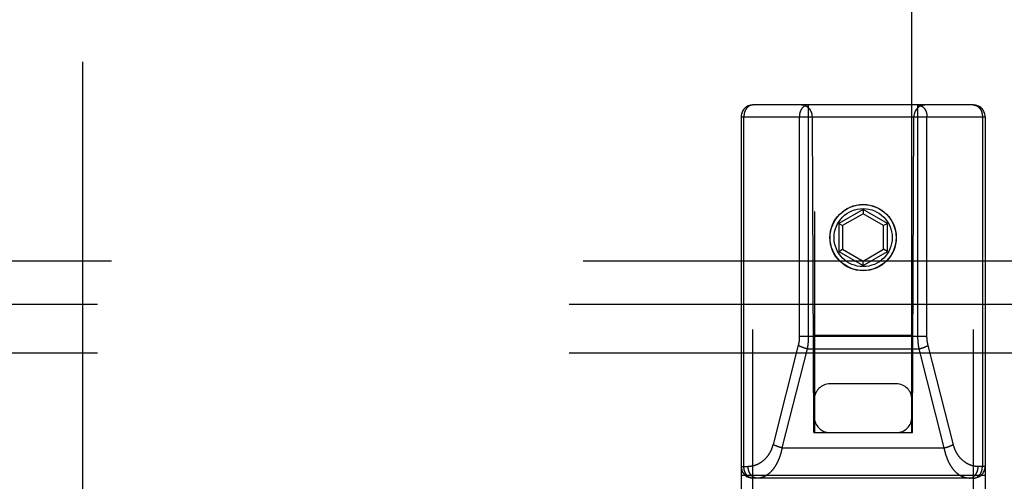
# Model space of a CAD drawing. Header units: inches. Extents: x 0 to 220, y 0 to 142.
# Tile 21 of 76: x 70.64 to 73.16, y 36.04 to 37.23. Entities that reach past the tile are written whole.
import ezdxf

# ---------------------------------------------------------------- set-up
doc = ezdxf.new("R2010")
doc.units = ezdxf.units.IN
doc.header["$LTSCALE"] = 12.090517
doc.header["$MEASUREMENT"] = 0
doc.linetypes.add('HIDDEN', pattern=[0.2, 0.1, -0.1])
for name, color, linetype in [('DEFAULT_2', 8, 'HIDDEN'), ('RIGHT_DOOR_ASSEMBLY', 7, 'CONTINUOUS'), ('SUBPANEL', 7, 'CONTINUOUS')]:
    doc.layers.add(name, color=color, linetype=linetype)

msp = doc.modelspace()

# ---------------------------------------------------------------- linework, layer by layer
at = {"layer": 'DEFAULT_2', "color": 8, "linetype": 'HIDDEN'}
msp.add_line((70.7966, 104.8262), (70.7966, 35.8562), dxfattribs=at)
at = {"layer": 'RIGHT_DOOR_ASSEMBLY', "color": 8, "linetype": 'HIDDEN'}
for p, q in [((72.6716, 68.1705), (72.6716, 36.1687)), ((72.9216, 36.1687), (72.9216, 68.1705)), ((73.0791, 37.0087), (72.5141, 37.0087)), ((72.5141, 35.2237), (72.5141, 37.0087)), ((72.6562, 37.0087), (72.6562, 36.4157)), ((72.9371, 36.4147), (72.9371, 37.0087)), ((73.0791, 35.2237), (73.0791, 37.0087)), ((72.4841, 36.9787), (73.1091, 36.9787)), ((72.4841, 36.9787), (72.4841, 35.2537)), ((72.4911, 36.0817), (72.4911, 36.9787)), ((72.6331, 36.9787), (72.6331, 36.4157)), ((72.6701, 36.1687), (72.6666, 36.9787)), ((72.9231, 36.1687), (72.9266, 36.9787)), ((72.9601, 36.415), (72.9601, 36.9787)), ((73.1022, 36.9787), (73.1022, 36.0817)), ((73.1091, 36.9787), (73.1091, 35.2537)), ((72.7966, 36.7411), (72.7341, 36.7051)), ((72.8591, 36.7051), (72.7966, 36.7411)), ((72.7966, 36.7411), (72.7966, 36.7296)), ((72.7966, 36.7296), (72.7441, 36.6993)), ((72.8491, 36.6993), (72.7966, 36.7296)), ((72.7341, 36.7051), (72.7441, 36.6993)), ((72.7341, 36.7051), (72.7341, 36.6329)), ((72.7441, 36.6993), (72.7441, 36.6387)), ((72.8591, 36.7051), (72.8491, 36.6993)), ((72.8491, 36.6387), (72.8491, 36.6993)), ((72.8591, 36.6329), (72.8591, 36.7051)), ((72.7341, 36.6329), (72.7441, 36.6387)), ((72.7441, 36.6387), (72.7966, 36.6084)), ((72.7966, 36.6084), (72.8491, 36.6387)), ((72.8591, 36.6329), (72.8491, 36.6387)), ((72.7341, 36.6329), (72.7966, 36.5968)), ((72.7966, 36.5968), (72.8591, 36.6329)), ((72.7966, 36.5968), (72.7966, 36.6084)), ((72.6331, 36.4157), (72.9601, 36.4157)), ((72.6691, 36.4187), (72.9242, 36.4187)), ((72.6304, 36.393), (72.5657, 36.1383)), ((72.6533, 36.3835), (72.5887, 36.1295)), ((72.6451, 36.3858), (72.6443, 36.386)), ((72.6459, 36.3855), (72.6451, 36.3858)), ((72.6467, 36.3853), (72.6459, 36.3855)), ((72.6475, 36.385), (72.6467, 36.3853)), ((72.6483, 36.3848), (72.6475, 36.385)), ((72.6492, 36.3846), (72.6483, 36.3848)), ((72.65, 36.3843), (72.6492, 36.3846)), ((72.6508, 36.3841), (72.65, 36.3843)), ((72.6516, 36.3839), (72.6508, 36.3841)), ((72.6525, 36.3837), (72.6516, 36.3839)), ((72.6533, 36.3835), (72.6525, 36.3837)), ((72.6533, 36.3835), (72.94, 36.3835)), ((72.94, 36.3835), (72.9408, 36.3837)), ((73.0046, 36.1295), (72.94, 36.3835)), ((72.9408, 36.3837), (72.9416, 36.3839)), ((72.9416, 36.3839), (72.9425, 36.3841)), ((72.9425, 36.3841), (72.9433, 36.3843)), ((72.9433, 36.3843), (72.9441, 36.3846)), ((72.9441, 36.3846), (72.9449, 36.3848)), ((72.9462, 36.3852), (72.947, 36.3854)), ((72.947, 36.3854), (72.9478, 36.3857)), ((72.9478, 36.3857), (72.9486, 36.3859)), ((72.9486, 36.3859), (72.9494, 36.3862)), ((72.9494, 36.3862), (72.9502, 36.3864)), ((73.0278, 36.1376), (72.963, 36.3923)), ((72.8816, 36.2937), (72.7116, 36.2937)), ((72.6701, 36.1687), (72.6716, 36.1687)), ((72.6716, 36.1687), (72.9216, 36.1687)), ((72.9216, 36.1687), (72.9231, 36.1687)), ((72.5805, 36.1318), (72.5797, 36.132)), ((72.5813, 36.1315), (72.5805, 36.1318)), ((72.5821, 36.1313), (72.5813, 36.1315)), ((72.5829, 36.131), (72.5821, 36.1313)), ((72.5838, 36.1308), (72.5829, 36.131)), ((72.5846, 36.1306), (72.5838, 36.1308)), ((72.5854, 36.1303), (72.5846, 36.1306)), ((72.5862, 36.1301), (72.5854, 36.1303)), ((72.5871, 36.1299), (72.5862, 36.1301)), ((72.5879, 36.1297), (72.5871, 36.1299)), ((72.5887, 36.1295), (72.5879, 36.1297)), ((72.5887, 36.1295), (73.0046, 36.1295)), ((73.0046, 36.1295), (73.0054, 36.1297)), ((73.0054, 36.1297), (73.0062, 36.1299)), ((73.0062, 36.1299), (73.0071, 36.1301)), ((73.0071, 36.1301), (73.0079, 36.1303)), ((73.0079, 36.1303), (73.0087, 36.1306)), ((73.0087, 36.1306), (73.0095, 36.1308)), ((73.0108, 36.1311), (73.0116, 36.1314)), ((73.0116, 36.1314), (73.0124, 36.1316)), ((73.0124, 36.1316), (73.0132, 36.1319)), ((73.0132, 36.1319), (73.014, 36.1322)), ((73.014, 36.1322), (73.0147, 36.1324)), ((72.4841, 36.0817), (72.502, 36.0817)), ((73.1091, 36.0817), (73.0912, 36.0817)), ((72.4841, 36.0597), (73.1091, 36.0597)), ((73.0791, 36.0517), (72.5141, 36.0517))]:
    msp.add_line(p, q, dxfattribs=at)
for points in [[(72.5141, 37.0087), (72.5138, 37.0087), (72.5135, 37.0087), (72.5132, 37.0086), (72.5129, 37.0086), (72.5126, 37.0086), (72.5122, 37.0086), (72.5119, 37.0085), (72.5116, 37.0085), (72.5113, 37.0084), (72.511, 37.0084), (72.5106, 37.0083), (72.5103, 37.0083), (72.51, 37.0082), (72.5097, 37.0081), (72.5094, 37.008), (72.509, 37.0079), (72.5087, 37.0078), (72.5084, 37.0077), (72.5081, 37.0076), (72.5078, 37.0075), (72.5075, 37.0074), (72.5072, 37.0073), (72.5069, 37.0071), (72.5066, 37.007), (72.5062, 37.0069), (72.5059, 37.0067), (72.5056, 37.0066), (72.5053, 37.0064), (72.505, 37.0062), (72.5047, 37.0061), (72.5045, 37.0059), (72.5042, 37.0057), (72.5039, 37.0055), (72.5036, 37.0053), (72.5033, 37.0051), (72.503, 37.0049), (72.5027, 37.0047), (72.5024, 37.0045), (72.5022, 37.0043), (72.5019, 37.0041), (72.5016, 37.0039), (72.5013, 37.0036), (72.5011, 37.0034), (72.5008, 37.0032), (72.5006, 37.0029), (72.5003, 37.0027), (72.5, 37.0024), (72.4998, 37.0021), (72.4995, 37.0019), (72.4993, 37.0016), (72.499, 37.0013), (72.4988, 37.0011), (72.4985, 37.0008), (72.4983, 37.0005), (72.4981, 37.0002), (72.4978, 36.9999), (72.4976, 36.9996), (72.4974, 36.9993), (72.4972, 36.999), (72.497, 36.9987), (72.4967, 36.9984), (72.4965, 36.998), (72.4963, 36.9977), (72.4961, 36.9974), (72.4959, 36.9971), (72.4957, 36.9967), (72.4955, 36.9964), (72.4953, 36.996), (72.4952, 36.9957), (72.495, 36.9954), (72.4948, 36.995), (72.4946, 36.9946), (72.4944, 36.9943), (72.4943, 36.9939), (72.4941, 36.9936), (72.494, 36.9932), (72.4938, 36.9928), (72.4937, 36.9925), (72.4935, 36.9921), (72.4934, 36.9917), (72.4932, 36.9913), (72.4931, 36.9909), (72.493, 36.9905), (72.4928, 36.9902), (72.4927, 36.9898), (72.4926, 36.9894), (72.4925, 36.989), (72.4924, 36.9886), (72.4923, 36.9882), (72.4922, 36.9878), (72.4921, 36.9874), (72.492, 36.987), (72.4919, 36.9866), (72.4918, 36.9862), (72.4917, 36.9858), (72.4917, 36.9854), (72.4916, 36.9849), (72.4915, 36.9845), (72.4915, 36.9841), (72.4914, 36.9837), (72.4914, 36.9833), (72.4913, 36.9829), (72.4913, 36.9825), (72.4912, 36.982), (72.4912, 36.9816), (72.4912, 36.9812), (72.4911, 36.9808), (72.4911, 36.9804), (72.4911, 36.9799), (72.4911, 36.9795), (72.4911, 36.9791), (72.4911, 36.9787)], [(72.6562, 37.0087), (72.6559, 37.0087), (72.6556, 37.0087), (72.6553, 37.0086), (72.6549, 37.0086), (72.6546, 37.0086), (72.6543, 37.0086), (72.654, 37.0085), (72.6536, 37.0085), (72.6533, 37.0084), (72.653, 37.0084), (72.6527, 37.0083), (72.6524, 37.0082), (72.652, 37.0082), (72.6517, 37.0081), (72.6514, 37.008), (72.6511, 37.0079), (72.6508, 37.0078), (72.6505, 37.0077), (72.6502, 37.0076), (72.6498, 37.0075), (72.6495, 37.0074), (72.6492, 37.0073), (72.6489, 37.0071), (72.6486, 37.007), (72.6483, 37.0069), (72.648, 37.0067), (72.6477, 37.0066), (72.6474, 37.0064), (72.6471, 37.0062), (72.6468, 37.0061), (72.6465, 37.0059), (72.6462, 37.0057), (72.6459, 37.0055), (72.6456, 37.0053), (72.6454, 37.0051), (72.6451, 37.0049), (72.6448, 37.0047), (72.6445, 37.0045), (72.6442, 37.0043), (72.644, 37.0041), (72.6437, 37.0039), (72.6434, 37.0036), (72.6431, 37.0034), (72.6429, 37.0031), (72.6426, 37.0029), (72.6424, 37.0026), (72.6421, 37.0024), (72.6418, 37.0021), (72.6416, 37.0019), (72.6413, 37.0016), (72.6411, 37.0013), (72.6409, 37.001), (72.6406, 37.0008), (72.6404, 37.0005), (72.6401, 37.0002), (72.6399, 36.9999), (72.6397, 36.9996), (72.6395, 36.9993), (72.6392, 36.999), (72.639, 36.9987), (72.6388, 36.9984), (72.6386, 36.998), (72.6384, 36.9977), (72.6382, 36.9974), (72.638, 36.9971), (72.6378, 36.9967), (72.6376, 36.9964), (72.6374, 36.996), (72.6372, 36.9957), (72.637, 36.9953), (72.6369, 36.995), (72.6367, 36.9946), (72.6365, 36.9943), (72.6364, 36.9939), (72.6362, 36.9936), (72.636, 36.9932), (72.6359, 36.9928), (72.6357, 36.9924), (72.6356, 36.9921), (72.6354, 36.9917), (72.6353, 36.9913), (72.6352, 36.9909), (72.635, 36.9905), (72.6349, 36.9902), (72.6348, 36.9898), (72.6347, 36.9894), (72.6346, 36.989), (72.6344, 36.9886), (72.6343, 36.9882), (72.6342, 36.9878), (72.6341, 36.9874), (72.6341, 36.987), (72.634, 36.9866), (72.6339, 36.9862), (72.6338, 36.9858), (72.6337, 36.9853), (72.6337, 36.9849), (72.6336, 36.9845), (72.6335, 36.9841), (72.6335, 36.9837), (72.6334, 36.9833), (72.6334, 36.9829), (72.6333, 36.9824), (72.6333, 36.982), (72.6333, 36.9816), (72.6332, 36.9812), (72.6332, 36.9808), (72.6332, 36.9804), (72.6332, 36.9799), (72.6332, 36.9795), (72.6332, 36.9791), (72.6331, 36.9787)], [(72.9371, 37.0087), (72.9374, 37.0087), (72.9377, 37.0087), (72.938, 37.0086), (72.9383, 37.0086), (72.9387, 37.0086), (72.939, 37.0086), (72.9393, 37.0085), (72.9396, 37.0085), (72.94, 37.0084), (72.9403, 37.0084), (72.9406, 37.0083), (72.9409, 37.0082), (72.9412, 37.0082), (72.9416, 37.0081), (72.9419, 37.008), (72.9422, 37.0079), (72.9425, 37.0078), (72.9428, 37.0077), (72.9431, 37.0076), (72.9434, 37.0075), (72.9438, 37.0074), (72.9441, 37.0073), (72.9444, 37.0071), (72.9447, 37.007), (72.945, 37.0069), (72.9453, 37.0067), (72.9456, 37.0066), (72.9459, 37.0064), (72.9462, 37.0062), (72.9465, 37.0061), (72.9468, 37.0059), (72.9471, 37.0057), (72.9474, 37.0055), (72.9476, 37.0053), (72.9479, 37.0051), (72.9482, 37.0049), (72.9485, 37.0047), (72.9488, 37.0045), (72.9491, 37.0043), (72.9493, 37.0041), (72.9496, 37.0039), (72.9499, 37.0036), (72.9501, 37.0034), (72.9504, 37.0031), (72.9507, 37.0029), (72.9509, 37.0026), (72.9512, 37.0024), (72.9514, 37.0021), (72.9517, 37.0019), (72.9519, 37.0016), (72.9522, 37.0013), (72.9524, 37.001), (72.9527, 37.0008), (72.9529, 37.0005), (72.9531, 37.0002), (72.9534, 36.9999), (72.9536, 36.9996), (72.9538, 36.9993), (72.9541, 36.999), (72.9543, 36.9987), (72.9545, 36.9984), (72.9547, 36.998), (72.9549, 36.9977), (72.9551, 36.9974), (72.9553, 36.9971), (72.9555, 36.9967), (72.9557, 36.9964), (72.9559, 36.996), (72.9561, 36.9957), (72.9562, 36.9953), (72.9564, 36.995), (72.9566, 36.9946), (72.9568, 36.9943), (72.9569, 36.9939), (72.9571, 36.9936), (72.9573, 36.9932), (72.9574, 36.9928), (72.9576, 36.9924), (72.9577, 36.9921), (72.9579, 36.9917), (72.958, 36.9913), (72.9581, 36.9909), (72.9583, 36.9905), (72.9584, 36.9902), (72.9585, 36.9898), (72.9586, 36.9894), (72.9587, 36.989), (72.9588, 36.9886), (72.9589, 36.9882), (72.9591, 36.9878), (72.9591, 36.9874), (72.9592, 36.987), (72.9593, 36.9866), (72.9594, 36.9862), (72.9595, 36.9858), (72.9596, 36.9853), (72.9596, 36.9849), (72.9597, 36.9845), (72.9598, 36.9841), (72.9598, 36.9837), (72.9599, 36.9833), (72.9599, 36.9829), (72.96, 36.9824), (72.96, 36.982), (72.96, 36.9816), (72.9601, 36.9812), (72.9601, 36.9808), (72.9601, 36.9804), (72.9601, 36.9799), (72.9601, 36.9795), (72.9601, 36.9791), (72.9601, 36.9787)], [(73.0791, 37.0087), (73.0795, 37.0087), (73.0798, 37.0087), (73.0801, 37.0086), (73.0804, 37.0086), (73.0807, 37.0086), (73.0811, 37.0086), (73.0814, 37.0085), (73.0817, 37.0085), (73.082, 37.0084), (73.0823, 37.0084), (73.0827, 37.0083), (73.083, 37.0083), (73.0833, 37.0082), (73.0836, 37.0081), (73.0839, 37.008), (73.0842, 37.0079), (73.0846, 37.0078), (73.0849, 37.0077), (73.0852, 37.0076), (73.0855, 37.0075), (73.0858, 37.0074), (73.0861, 37.0073), (73.0864, 37.0071), (73.0867, 37.007), (73.087, 37.0069), (73.0873, 37.0067), (73.0876, 37.0066), (73.0879, 37.0064), (73.0882, 37.0062), (73.0885, 37.0061), (73.0888, 37.0059), (73.0891, 37.0057), (73.0894, 37.0055), (73.0897, 37.0053), (73.09, 37.0051), (73.0903, 37.0049), (73.0906, 37.0047), (73.0908, 37.0045), (73.0911, 37.0043), (73.0914, 37.0041), (73.0917, 37.0039), (73.0919, 37.0036), (73.0922, 37.0034), (73.0925, 37.0032), (73.0927, 37.0029), (73.093, 37.0027), (73.0933, 37.0024), (73.0935, 37.0021), (73.0938, 37.0019), (73.094, 37.0016), (73.0943, 37.0013), (73.0945, 37.0011), (73.0947, 37.0008), (73.095, 37.0005), (73.0952, 37.0002), (73.0954, 36.9999), (73.0957, 36.9996), (73.0959, 36.9993), (73.0961, 36.999), (73.0963, 36.9987), (73.0965, 36.9984), (73.0968, 36.998), (73.097, 36.9977), (73.0972, 36.9974), (73.0974, 36.9971), (73.0976, 36.9967), (73.0978, 36.9964), (73.0979, 36.996), (73.0981, 36.9957), (73.0983, 36.9954), (73.0985, 36.995), (73.0987, 36.9946), (73.0988, 36.9943), (73.099, 36.9939), (73.0992, 36.9936), (73.0993, 36.9932), (73.0995, 36.9928), (73.0996, 36.9925), (73.0998, 36.9921), (73.0999, 36.9917), (73.1001, 36.9913), (73.1002, 36.9909), (73.1003, 36.9905), (73.1005, 36.9902), (73.1006, 36.9898), (73.1007, 36.9894), (73.1008, 36.989), (73.1009, 36.9886), (73.101, 36.9882), (73.1011, 36.9878), (73.1012, 36.9874), (73.1013, 36.987), (73.1014, 36.9866), (73.1015, 36.9862), (73.1016, 36.9858), (73.1016, 36.9854), (73.1017, 36.9849), (73.1018, 36.9845), (73.1018, 36.9841), (73.1019, 36.9837), (73.1019, 36.9833), (73.102, 36.9829), (73.102, 36.9825), (73.1021, 36.982), (73.1021, 36.9816), (73.1021, 36.9812), (73.1022, 36.9808), (73.1022, 36.9804), (73.1022, 36.9799), (73.1022, 36.9795), (73.1022, 36.9791), (73.1022, 36.9787)], [(72.6331, 36.4157), (72.6331, 36.415), (72.6331, 36.4143), (72.6331, 36.4136), (72.6331, 36.4129), (72.6331, 36.4122), (72.6331, 36.4115), (72.633, 36.4108), (72.633, 36.4102), (72.6329, 36.4095), (72.6329, 36.4088), (72.6328, 36.4081), (72.6328, 36.4074), (72.6327, 36.4067), (72.6327, 36.406), (72.6326, 36.4054), (72.6325, 36.4047), (72.6324, 36.404), (72.6323, 36.4033), (72.6323, 36.4026), (72.6322, 36.4019), (72.6321, 36.4012), (72.632, 36.4006), (72.6318, 36.3999), (72.6317, 36.3992), (72.6316, 36.3985), (72.6315, 36.3978), (72.6313, 36.3972), (72.6312, 36.3965), (72.6311, 36.3958), (72.6309, 36.3951), (72.6308, 36.3944), (72.6306, 36.3937), (72.6304, 36.393)], [(72.6562, 36.4157), (72.6562, 36.4147), (72.6562, 36.4137), (72.6562, 36.4128), (72.6562, 36.4119), (72.6562, 36.4109), (72.6561, 36.41), (72.6561, 36.409), (72.6561, 36.4081), (72.656, 36.4071), (72.656, 36.4062), (72.6559, 36.4052), (72.6559, 36.4043), (72.6558, 36.4034), (72.6557, 36.4024), (72.6557, 36.4015), (72.6556, 36.4005), (72.6555, 36.3996), (72.6554, 36.3987), (72.6553, 36.3977), (72.6552, 36.3968), (72.6551, 36.3958), (72.655, 36.3949), (72.6549, 36.394), (72.6548, 36.393), (72.6547, 36.3921), (72.6545, 36.3912), (72.6544, 36.3902), (72.6543, 36.3893), (72.6541, 36.3883), (72.654, 36.3874), (72.6538, 36.3864), (72.6537, 36.3855), (72.6535, 36.3845), (72.6533, 36.3835)], [(72.94, 36.3835), (72.9398, 36.3845), (72.9396, 36.3854), (72.9395, 36.3863), (72.9393, 36.3873), (72.9392, 36.3882), (72.939, 36.3891), (72.9389, 36.39), (72.9388, 36.391), (72.9386, 36.3919), (72.9385, 36.3928), (72.9384, 36.3938), (72.9383, 36.3947), (72.9382, 36.3957), (72.9381, 36.3966), (72.938, 36.3975), (72.9379, 36.3985), (72.9378, 36.3994), (72.9377, 36.4003), (72.9376, 36.4013), (72.9376, 36.4022), (72.9375, 36.4032), (72.9374, 36.4041), (72.9374, 36.4051), (72.9373, 36.406), (72.9373, 36.4069), (72.9372, 36.4079), (72.9372, 36.4088), (72.9372, 36.4098), (72.9371, 36.4107), (72.9371, 36.4117), (72.9371, 36.4127), (72.9371, 36.4137), (72.9371, 36.4147)], [(72.963, 36.3923), (72.9629, 36.393), (72.9627, 36.3937), (72.9626, 36.3943), (72.9624, 36.395), (72.9623, 36.3957), (72.9621, 36.3964), (72.962, 36.397), (72.9618, 36.3977), (72.9617, 36.3984), (72.9616, 36.3991), (72.9615, 36.3998), (72.9614, 36.4004), (72.9613, 36.4011), (72.9612, 36.4018), (72.9611, 36.4025), (72.961, 36.4032), (72.9609, 36.4038), (72.9608, 36.4045), (72.9607, 36.4052), (72.9606, 36.4059), (72.9606, 36.4066), (72.9605, 36.4073), (72.9605, 36.408), (72.9604, 36.4086), (72.9604, 36.4093), (72.9603, 36.41), (72.9603, 36.4107), (72.9602, 36.4114), (72.9602, 36.4121), (72.9602, 36.4128), (72.9602, 36.4135), (72.9602, 36.4142), (72.9601, 36.415)], [(72.6443, 36.386), (72.6435, 36.3863), (72.6431, 36.3864), (72.6427, 36.3866), (72.6424, 36.3867), (72.642, 36.3868), (72.6416, 36.387), (72.6412, 36.3871), (72.6408, 36.3873), (72.6405, 36.3874), (72.6401, 36.3875), (72.6397, 36.3877), (72.6394, 36.3878), (72.639, 36.388), (72.6386, 36.3881), (72.6383, 36.3883), (72.6379, 36.3884), (72.6376, 36.3886), (72.6372, 36.3887), (72.6369, 36.3889), (72.6365, 36.389), (72.6362, 36.3892), (72.6359, 36.3893), (72.6355, 36.3895), (72.6352, 36.3896), (72.6349, 36.3898), (72.6346, 36.3899), (72.6342, 36.3901), (72.6339, 36.3902), (72.6336, 36.3904), (72.6333, 36.3906), (72.633, 36.3907), (72.6327, 36.3909), (72.6324, 36.391), (72.6321, 36.3912), (72.6318, 36.3913), (72.6316, 36.3915), (72.6313, 36.3917), (72.631, 36.3918), (72.6308, 36.392), (72.6305, 36.3921), (72.6302, 36.3923)], [(72.9449, 36.3848), (72.9454, 36.3849), (72.9462, 36.3852)], [(72.9502, 36.3864), (72.9505, 36.3866), (72.9509, 36.3867), (72.9513, 36.3868), (72.9517, 36.387), (72.9521, 36.3871), (72.9525, 36.3873), (72.9528, 36.3874), (72.9532, 36.3875), (72.9536, 36.3877), (72.9539, 36.3878), (72.9543, 36.388), (72.9547, 36.3881), (72.955, 36.3883), (72.9554, 36.3884), (72.9557, 36.3886), (72.9561, 36.3887), (72.9564, 36.3889), (72.9568, 36.389), (72.9571, 36.3892), (72.9574, 36.3893), (72.9578, 36.3895), (72.9581, 36.3896), (72.9584, 36.3898), (72.9587, 36.3899), (72.9591, 36.3901), (72.9594, 36.3902), (72.9597, 36.3904), (72.96, 36.3906), (72.9603, 36.3907), (72.9606, 36.3909), (72.9609, 36.391), (72.9612, 36.3912), (72.9614, 36.3913), (72.9617, 36.3915), (72.962, 36.3917), (72.9623, 36.3918), (72.9625, 36.392), (72.9628, 36.3921), (72.963, 36.3923)], [(72.5657, 36.1383), (72.5655, 36.1376), (72.5653, 36.1369), (72.5651, 36.1362), (72.5649, 36.1355), (72.5647, 36.1347), (72.5645, 36.134), (72.5643, 36.1333), (72.564, 36.1326), (72.5638, 36.1319), (72.5636, 36.1313), (72.5633, 36.1306), (72.5631, 36.1299), (72.5628, 36.1292), (72.5626, 36.1285), (72.5623, 36.1278), (72.562, 36.1271), (72.5618, 36.1264), (72.5615, 36.1257), (72.5612, 36.1251), (72.5609, 36.1244), (72.5606, 36.1237), (72.5603, 36.123), (72.56, 36.1224), (72.5597, 36.1217), (72.5594, 36.121), (72.559, 36.1204), (72.5587, 36.1197), (72.5584, 36.1191), (72.558, 36.1184), (72.5577, 36.1178), (72.5573, 36.1171), (72.5569, 36.1165), (72.5566, 36.1158), (72.5562, 36.1152), (72.5558, 36.1146), (72.5554, 36.1139), (72.555, 36.1133), (72.5546, 36.1127), (72.5542, 36.112), (72.5538, 36.1114), (72.5534, 36.1108), (72.553, 36.1102), (72.5525, 36.1096), (72.5521, 36.109), (72.5517, 36.1084), (72.5512, 36.1078), (72.5508, 36.1072), (72.5503, 36.1066), (72.5499, 36.106), (72.5494, 36.1055), (72.5489, 36.1049), (72.5484, 36.1043), (72.5479, 36.1038), (72.5475, 36.1032), (72.547, 36.1027), (72.5465, 36.1021), (72.5459, 36.1016), (72.5454, 36.101), (72.5449, 36.1005), (72.5444, 36.1), (72.5439, 36.0994), (72.5433, 36.0989), (72.5428, 36.0984), (72.5422, 36.0979), (72.5417, 36.0974), (72.5411, 36.0969), (72.5406, 36.0964), (72.54, 36.096), (72.5394, 36.0955), (72.5388, 36.095), (72.5383, 36.0946), (72.5377, 36.0941), (72.5371, 36.0937), (72.5365, 36.0932), (72.5359, 36.0928), (72.5353, 36.0924), (72.5346, 36.0919), (72.534, 36.0915), (72.5334, 36.0911), (72.5328, 36.0907), (72.5322, 36.0903), (72.5315, 36.09), (72.5309, 36.0896), (72.5302, 36.0892), (72.5296, 36.0888), (72.5289, 36.0885), (72.5283, 36.0882), (72.5276, 36.0878), (72.527, 36.0875), (72.5263, 36.0872), (72.5256, 36.0869), (72.5249, 36.0866), (72.5243, 36.0863), (72.5236, 36.086), (72.5229, 36.0857), (72.5222, 36.0854), (72.5215, 36.0852), (72.5208, 36.0849), (72.5201, 36.0847), (72.5194, 36.0844), (72.5187, 36.0842), (72.518, 36.084), (72.5173, 36.0838), (72.5166, 36.0836), (72.5159, 36.0834), (72.5152, 36.0832), (72.5144, 36.0831), (72.5137, 36.0829), (72.513, 36.0828), (72.5123, 36.0826), (72.5116, 36.0825), (72.5108, 36.0824), (72.5101, 36.0823), (72.5094, 36.0822), (72.5086, 36.0821), (72.5079, 36.082), (72.5072, 36.0819), (72.5065, 36.0818), (72.5057, 36.0818), (72.505, 36.0817), (72.5042, 36.0817), (72.5035, 36.0817), (72.5028, 36.0817), (72.502, 36.0817)], [(72.5887, 36.1295), (72.5885, 36.1285), (72.5884, 36.1276), (72.5882, 36.1266), (72.588, 36.1256), (72.5878, 36.1247), (72.5875, 36.1237), (72.5873, 36.1227), (72.5871, 36.1218), (72.5869, 36.1208), (72.5866, 36.1198), (72.5864, 36.1189), (72.5862, 36.1179), (72.5859, 36.117), (72.5856, 36.116), (72.5854, 36.1151), (72.5851, 36.1142), (72.5848, 36.1132), (72.5846, 36.1123), (72.5843, 36.1113), (72.584, 36.1104), (72.5837, 36.1095), (72.5834, 36.1086), (72.5831, 36.1076), (72.5827, 36.1067), (72.5824, 36.1058), (72.5821, 36.1049), (72.5818, 36.104), (72.5814, 36.1031), (72.5811, 36.1022), (72.5807, 36.1013), (72.5804, 36.1004), (72.58, 36.0995), (72.5796, 36.0986), (72.5793, 36.0978), (72.5789, 36.0969), (72.5785, 36.096), (72.5781, 36.0952), (72.5777, 36.0943), (72.5773, 36.0934), (72.5769, 36.0926), (72.5765, 36.0917), (72.576, 36.0909), (72.5756, 36.0901), (72.5752, 36.0892), (72.5747, 36.0884), (72.5743, 36.0876), (72.5738, 36.0868), (72.5734, 36.086), (72.5729, 36.0852), (72.5725, 36.0844), (72.572, 36.0836), (72.5715, 36.0828), (72.571, 36.082), (72.5705, 36.0813), (72.57, 36.0805), (72.5695, 36.0798), (72.569, 36.079), (72.5685, 36.0783), (72.568, 36.0776), (72.5675, 36.0768), (72.5669, 36.0761), (72.5664, 36.0754), (72.5658, 36.0747), (72.5653, 36.074), (72.5647, 36.0733), (72.5642, 36.0726), (72.5636, 36.072), (72.5631, 36.0713), (72.5625, 36.0707), (72.5619, 36.07), (72.5613, 36.0694), (72.5607, 36.0688), (72.5601, 36.0682), (72.5595, 36.0675), (72.5589, 36.067), (72.5583, 36.0664), (72.5577, 36.0658), (72.5571, 36.0652), (72.5565, 36.0647), (72.5558, 36.0641), (72.5552, 36.0636), (72.5546, 36.0631), (72.5539, 36.0625), (72.5533, 36.062), (72.5527, 36.0615), (72.552, 36.0611), (72.5513, 36.0606), (72.5507, 36.0601), (72.55, 36.0597), (72.5494, 36.0592), (72.5487, 36.0588), (72.548, 36.0584), (72.5473, 36.058), (72.5466, 36.0576), (72.546, 36.0572), (72.5453, 36.0568), (72.5446, 36.0565), (72.5439, 36.0561), (72.5432, 36.0558), (72.5425, 36.0555), (72.5418, 36.0552), (72.5411, 36.0549), (72.5404, 36.0546), (72.5397, 36.0543), (72.5389, 36.0541), (72.5382, 36.0538), (72.5375, 36.0536), (72.5368, 36.0534), (72.5361, 36.0532), (72.5354, 36.053), (72.5346, 36.0528), (72.5339, 36.0526), (72.5332, 36.0525), (72.5324, 36.0523), (72.5317, 36.0522), (72.531, 36.0521), (72.5302, 36.052), (72.5295, 36.0519), (72.5288, 36.0518), (72.528, 36.0518), (72.5273, 36.0517), (72.5266, 36.0517), (72.5258, 36.0517), (72.5251, 36.0517)], [(72.5797, 36.132), (72.5789, 36.1323), (72.5786, 36.1324), (72.5782, 36.1326), (72.5778, 36.1327), (72.5774, 36.1328), (72.577, 36.133), (72.5766, 36.1331), (72.5763, 36.1333), (72.5759, 36.1334), (72.5755, 36.1335), (72.5751, 36.1337), (72.5748, 36.1338), (72.5744, 36.134), (72.574, 36.1341), (72.5737, 36.1343), (72.5733, 36.1344), (72.573, 36.1346), (72.5726, 36.1347), (72.5723, 36.1349), (72.5719, 36.135), (72.5716, 36.1352), (72.5713, 36.1353), (72.5709, 36.1355), (72.5706, 36.1356), (72.5703, 36.1358), (72.57, 36.1359), (72.5697, 36.1361), (72.5693, 36.1362), (72.569, 36.1364), (72.5687, 36.1365), (72.5684, 36.1367), (72.5681, 36.1369), (72.5678, 36.137), (72.5676, 36.1372), (72.5673, 36.1373), (72.567, 36.1375), (72.5667, 36.1376), (72.5664, 36.1378), (72.5662, 36.138), (72.5659, 36.1381), (72.5657, 36.1383)], [(73.0682, 36.0517), (73.0675, 36.0517), (73.0667, 36.0517), (73.066, 36.0517), (73.0653, 36.0518), (73.0646, 36.0518), (73.0638, 36.0519), (73.0631, 36.052), (73.0624, 36.0521), (73.0617, 36.0522), (73.0609, 36.0523), (73.0602, 36.0525), (73.0595, 36.0526), (73.0588, 36.0528), (73.0581, 36.0529), (73.0574, 36.0531), (73.0567, 36.0533), (73.0559, 36.0535), (73.0552, 36.0538), (73.0545, 36.054), (73.0538, 36.0543), (73.0531, 36.0545), (73.0524, 36.0548), (73.0517, 36.0551), (73.051, 36.0554), (73.0503, 36.0557), (73.0497, 36.056), (73.049, 36.0564), (73.0483, 36.0567), (73.0476, 36.0571), (73.0469, 36.0574), (73.0463, 36.0578), (73.0456, 36.0582), (73.0449, 36.0586), (73.0443, 36.059), (73.0436, 36.0594), (73.043, 36.0599), (73.0423, 36.0603), (73.0417, 36.0608), (73.041, 36.0613), (73.0404, 36.0617), (73.0397, 36.0622), (73.0391, 36.0627), (73.0385, 36.0632), (73.0378, 36.0638), (73.0372, 36.0643), (73.0366, 36.0648), (73.036, 36.0654), (73.0354, 36.066), (73.0348, 36.0665), (73.0342, 36.0671), (73.0336, 36.0677), (73.033, 36.0683), (73.0324, 36.0689), (73.0319, 36.0695), (73.0313, 36.0701), (73.0307, 36.0708), (73.0302, 36.0714), (73.0296, 36.0721), (73.029, 36.0727), (73.0285, 36.0734), (73.028, 36.0741), (73.0274, 36.0747), (73.0269, 36.0754), (73.0264, 36.0761), (73.0258, 36.0768), (73.0253, 36.0775), (73.0248, 36.0783), (73.0243, 36.079), (73.0238, 36.0797), (73.0233, 36.0805), (73.0228, 36.0812), (73.0223, 36.082), (73.0219, 36.0827), (73.0214, 36.0835), (73.0209, 36.0843), (73.0205, 36.085), (73.02, 36.0858), (73.0196, 36.0866), (73.0191, 36.0874), (73.0187, 36.0882), (73.0182, 36.089), (73.0178, 36.0898), (73.0174, 36.0906), (73.017, 36.0915), (73.0166, 36.0923), (73.0161, 36.0931), (73.0157, 36.094), (73.0154, 36.0948), (73.015, 36.0957), (73.0146, 36.0965), (73.0142, 36.0974), (73.0138, 36.0982), (73.0135, 36.0991), (73.0131, 36.1), (73.0128, 36.1008), (73.0124, 36.1017), (73.0121, 36.1026), (73.0117, 36.1035), (73.0114, 36.1044), (73.0111, 36.1053), (73.0107, 36.1062), (73.0104, 36.1071), (73.0101, 36.108), (73.0098, 36.1089), (73.0095, 36.1098), (73.0092, 36.1107), (73.0089, 36.1116), (73.0087, 36.1125), (73.0084, 36.1135), (73.0081, 36.1144), (73.0079, 36.1153), (73.0076, 36.1162), (73.0073, 36.1172), (73.0071, 36.1181), (73.0069, 36.119), (73.0066, 36.12), (73.0064, 36.1209), (73.0062, 36.1219), (73.0059, 36.1228), (73.0057, 36.1238), (73.0055, 36.1247), (73.0053, 36.1257), (73.0051, 36.1266), (73.0049, 36.1276), (73.0047, 36.1285), (73.0046, 36.1295)], [(73.0095, 36.1308), (73.0099, 36.1309), (73.0108, 36.1311)], [(73.0147, 36.1324), (73.0151, 36.1326), (73.0155, 36.1327), (73.0159, 36.1328), (73.0163, 36.133), (73.0167, 36.1331), (73.017, 36.1333), (73.0174, 36.1334), (73.0178, 36.1335), (73.0182, 36.1337), (73.0185, 36.1338), (73.0189, 36.134), (73.0192, 36.1341), (73.0196, 36.1343), (73.02, 36.1344), (73.0203, 36.1346), (73.0207, 36.1347), (73.021, 36.1349), (73.0213, 36.135), (73.0217, 36.1352), (73.022, 36.1353), (73.0223, 36.1355), (73.0227, 36.1356), (73.023, 36.1358), (73.0233, 36.1359), (73.0236, 36.1361), (73.0239, 36.1362), (73.0243, 36.1364), (73.0246, 36.1365), (73.0249, 36.1367), (73.0252, 36.1369), (73.0254, 36.137), (73.0257, 36.1372), (73.026, 36.1373), (73.0263, 36.1375), (73.0266, 36.1376), (73.0268, 36.1378), (73.0271, 36.138), (73.0274, 36.1381), (73.0276, 36.1383)], [(73.0912, 36.0817), (73.0905, 36.0817), (73.0898, 36.0817), (73.0891, 36.0817), (73.0883, 36.0817), (73.0876, 36.0818), (73.0869, 36.0818), (73.0862, 36.0819), (73.0855, 36.082), (73.0847, 36.0821), (73.084, 36.0821), (73.0833, 36.0822), (73.0826, 36.0824), (73.0819, 36.0825), (73.0811, 36.0826), (73.0804, 36.0827), (73.0797, 36.0829), (73.079, 36.083), (73.0783, 36.0832), (73.0776, 36.0834), (73.0769, 36.0836), (73.0762, 36.0837), (73.0755, 36.0839), (73.0748, 36.0842), (73.0741, 36.0844), (73.0734, 36.0846), (73.0727, 36.0848), (73.072, 36.0851), (73.0714, 36.0853), (73.0707, 36.0856), (73.07, 36.0859), (73.0693, 36.0861), (73.0687, 36.0864), (73.068, 36.0867), (73.0673, 36.087), (73.0667, 36.0873), (73.066, 36.0876), (73.0654, 36.088), (73.0647, 36.0883), (73.0641, 36.0886), (73.0634, 36.089), (73.0628, 36.0894), (73.0622, 36.0897), (73.0615, 36.0901), (73.0609, 36.0905), (73.0603, 36.0909), (73.0597, 36.0912), (73.0591, 36.0916), (73.0585, 36.0921), (73.0579, 36.0925), (73.0573, 36.0929), (73.0567, 36.0933), (73.0561, 36.0938), (73.0555, 36.0942), (73.0549, 36.0946), (73.0544, 36.0951), (73.0538, 36.0956), (73.0532, 36.096), (73.0527, 36.0965), (73.0521, 36.097), (73.0516, 36.0975), (73.051, 36.0979), (73.0505, 36.0984), (73.05, 36.0989), (73.0494, 36.0995), (73.0489, 36.1), (73.0484, 36.1005), (73.0479, 36.101), (73.0474, 36.1015), (73.0469, 36.1021), (73.0464, 36.1026), (73.0459, 36.1031), (73.0454, 36.1037), (73.0449, 36.1042), (73.0445, 36.1048), (73.044, 36.1054), (73.0435, 36.1059), (73.0431, 36.1065), (73.0426, 36.1071), (73.0422, 36.1077), (73.0417, 36.1082), (73.0413, 36.1088), (73.0409, 36.1094), (73.0404, 36.11), (73.04, 36.1106), (73.0396, 36.1112), (73.0392, 36.1118), (73.0388, 36.1124), (73.0384, 36.113), (73.038, 36.1137), (73.0376, 36.1143), (73.0373, 36.1149), (73.0369, 36.1155), (73.0365, 36.1162), (73.0362, 36.1168), (73.0358, 36.1174), (73.0355, 36.1181), (73.0351, 36.1187), (73.0348, 36.1194), (73.0345, 36.12), (73.0341, 36.1206), (73.0338, 36.1213), (73.0335, 36.122), (73.0332, 36.1226), (73.0329, 36.1233), (73.0326, 36.1239), (73.0323, 36.1246), (73.032, 36.1253), (73.0317, 36.1259), (73.0315, 36.1266), (73.0312, 36.1273), (73.0309, 36.128), (73.0307, 36.1286), (73.0304, 36.1293), (73.0302, 36.13), (73.0299, 36.1307), (73.0297, 36.1314), (73.0295, 36.132), (73.0292, 36.1327), (73.029, 36.1334), (73.0288, 36.1341), (73.0286, 36.1348), (73.0284, 36.1355), (73.0282, 36.1362), (73.028, 36.1369), (73.0278, 36.1376)], [(72.5141, 36.0517), (72.5138, 36.0517), (72.5135, 36.0517), (72.5132, 36.0517), (72.5129, 36.0517), (72.5126, 36.0517), (72.5122, 36.0518), (72.5119, 36.0518), (72.5116, 36.0519), (72.5113, 36.0519), (72.511, 36.052), (72.5106, 36.052), (72.5103, 36.0521), (72.51, 36.0522), (72.5097, 36.0522), (72.5094, 36.0523), (72.509, 36.0524), (72.5087, 36.0525), (72.5084, 36.0526), (72.5081, 36.0527), (72.5078, 36.0528), (72.5075, 36.053), (72.5072, 36.0531), (72.5069, 36.0532), (72.5066, 36.0533), (72.5062, 36.0535), (72.5059, 36.0536), (72.5056, 36.0538), (72.5053, 36.0539), (72.505, 36.0541), (72.5047, 36.0543), (72.5045, 36.0544), (72.5042, 36.0546), (72.5039, 36.0548), (72.5036, 36.055), (72.5033, 36.0552), (72.503, 36.0554), (72.5027, 36.0556), (72.5024, 36.0558), (72.5022, 36.056), (72.5019, 36.0563), (72.5016, 36.0565), (72.5013, 36.0567), (72.5011, 36.0569), (72.5008, 36.0572), (72.5006, 36.0574), (72.5003, 36.0577), (72.5, 36.0579), (72.4998, 36.0582), (72.4995, 36.0585), (72.4993, 36.0587), (72.499, 36.059), (72.4988, 36.0593), (72.4985, 36.0596), (72.4983, 36.0599), (72.4981, 36.0601), (72.4978, 36.0604), (72.4976, 36.0607), (72.4974, 36.061), (72.4972, 36.0614), (72.497, 36.0617), (72.4967, 36.062), (72.4965, 36.0623), (72.4963, 36.0626), (72.4961, 36.063), (72.4959, 36.0633), (72.4957, 36.0636), (72.4955, 36.064), (72.4953, 36.0643), (72.4952, 36.0646), (72.495, 36.065), (72.4948, 36.0653), (72.4946, 36.0657), (72.4944, 36.0661), (72.4943, 36.0664), (72.4941, 36.0668), (72.494, 36.0671), (72.4938, 36.0675), (72.4937, 36.0679), (72.4935, 36.0683), (72.4934, 36.0686), (72.4932, 36.069), (72.4931, 36.0694), (72.493, 36.0698), (72.4928, 36.0702), (72.4927, 36.0706), (72.4926, 36.071), (72.4925, 36.0714), (72.4924, 36.0718), (72.4923, 36.0722), (72.4922, 36.0726), (72.4921, 36.073), (72.492, 36.0734), (72.4919, 36.0738), (72.4918, 36.0742), (72.4917, 36.0746), (72.4917, 36.075), (72.4916, 36.0754), (72.4915, 36.0758), (72.4915, 36.0762), (72.4914, 36.0766), (72.4914, 36.0771), (72.4913, 36.0775), (72.4913, 36.0779), (72.4912, 36.0783), (72.4912, 36.0787), (72.4912, 36.0791), (72.4911, 36.0796), (72.4911, 36.08), (72.4911, 36.0804), (72.4911, 36.0808), (72.4911, 36.0812), (72.4911, 36.0817)], [(72.5251, 36.0517), (72.5248, 36.0517), (72.5245, 36.0517), (72.5241, 36.0517), (72.5238, 36.0517), (72.5235, 36.0517), (72.5231, 36.0518), (72.5228, 36.0518), (72.5225, 36.0519), (72.5222, 36.0519), (72.5218, 36.052), (72.5215, 36.052), (72.5212, 36.0521), (72.5209, 36.0522), (72.5205, 36.0523), (72.5202, 36.0524), (72.5199, 36.0524), (72.5196, 36.0525), (72.5192, 36.0527), (72.5189, 36.0528), (72.5186, 36.0529), (72.5183, 36.053), (72.518, 36.0531), (72.5177, 36.0533), (72.5174, 36.0534), (72.517, 36.0536), (72.5167, 36.0537), (72.5164, 36.0539), (72.5161, 36.054), (72.5158, 36.0542), (72.5155, 36.0544), (72.5152, 36.0546), (72.5149, 36.0547), (72.5146, 36.0549), (72.5143, 36.0551), (72.5141, 36.0553), (72.5138, 36.0555), (72.5135, 36.0558), (72.5132, 36.056), (72.5129, 36.0562), (72.5126, 36.0564), (72.5124, 36.0567), (72.5121, 36.0569), (72.5118, 36.0572), (72.5116, 36.0574), (72.5113, 36.0577), (72.511, 36.0579), (72.5108, 36.0582), (72.5105, 36.0584), (72.5103, 36.0587), (72.51, 36.059), (72.5098, 36.0593), (72.5095, 36.0596), (72.5093, 36.0599), (72.509, 36.0602), (72.5088, 36.0605), (72.5086, 36.0608), (72.5083, 36.0611), (72.5081, 36.0614), (72.5079, 36.0617), (72.5077, 36.062), (72.5075, 36.0623), (72.5073, 36.0627), (72.507, 36.063), (72.5068, 36.0634), (72.5066, 36.0637), (72.5064, 36.064), (72.5063, 36.0644), (72.5061, 36.0647), (72.5059, 36.0651), (72.5057, 36.0655), (72.5055, 36.0658), (72.5054, 36.0662), (72.5052, 36.0665), (72.505, 36.0669), (72.5049, 36.0673), (72.5047, 36.0677), (72.5046, 36.0681), (72.5044, 36.0684), (72.5043, 36.0688), (72.5041, 36.0692), (72.504, 36.0696), (72.5039, 36.07), (72.5037, 36.0704), (72.5036, 36.0708), (72.5035, 36.0712), (72.5034, 36.0716), (72.5033, 36.072), (72.5032, 36.0724), (72.5031, 36.0728), (72.503, 36.0732), (72.5029, 36.0736), (72.5028, 36.074), (72.5027, 36.0745), (72.5026, 36.0749), (72.5026, 36.0753), (72.5025, 36.0757), (72.5024, 36.0761), (72.5024, 36.0766), (72.5023, 36.077), (72.5023, 36.0774), (72.5022, 36.0778), (72.5022, 36.0783), (72.5022, 36.0787), (72.5021, 36.0791), (72.5021, 36.0795), (72.5021, 36.08), (72.5021, 36.0804), (72.5021, 36.0808), (72.502, 36.0812), (72.502, 36.0817)], [(73.0682, 36.0517), (73.0685, 36.0517), (73.0688, 36.0517), (73.0692, 36.0517), (73.0695, 36.0517), (73.0698, 36.0517), (73.0702, 36.0518), (73.0705, 36.0518), (73.0708, 36.0519), (73.0711, 36.0519), (73.0715, 36.052), (73.0718, 36.052), (73.0721, 36.0521), (73.0724, 36.0522), (73.0728, 36.0523), (73.0731, 36.0524), (73.0734, 36.0524), (73.0737, 36.0525), (73.074, 36.0527), (73.0744, 36.0528), (73.0747, 36.0529), (73.075, 36.053), (73.0753, 36.0531), (73.0756, 36.0533), (73.0759, 36.0534), (73.0762, 36.0536), (73.0765, 36.0537), (73.0769, 36.0539), (73.0772, 36.054), (73.0775, 36.0542), (73.0778, 36.0544), (73.0781, 36.0546), (73.0784, 36.0547), (73.0787, 36.0549), (73.0789, 36.0551), (73.0792, 36.0553), (73.0795, 36.0555), (73.0798, 36.0558), (73.0801, 36.056), (73.0804, 36.0562), (73.0807, 36.0564), (73.0809, 36.0567), (73.0812, 36.0569), (73.0815, 36.0572), (73.0817, 36.0574), (73.082, 36.0577), (73.0823, 36.0579), (73.0825, 36.0582), (73.0828, 36.0584), (73.083, 36.0587), (73.0833, 36.059), (73.0835, 36.0593), (73.0838, 36.0596), (73.084, 36.0599), (73.0843, 36.0602), (73.0845, 36.0605), (73.0847, 36.0608), (73.0849, 36.0611), (73.0852, 36.0614), (73.0854, 36.0617), (73.0856, 36.062), (73.0858, 36.0623), (73.086, 36.0627), (73.0862, 36.063), (73.0864, 36.0634), (73.0866, 36.0637), (73.0868, 36.064), (73.087, 36.0644), (73.0872, 36.0647), (73.0874, 36.0651), (73.0876, 36.0655), (73.0878, 36.0658), (73.0879, 36.0662), (73.0881, 36.0665), (73.0883, 36.0669), (73.0884, 36.0673), (73.0886, 36.0677), (73.0887, 36.0681), (73.0889, 36.0684), (73.089, 36.0688), (73.0892, 36.0692), (73.0893, 36.0696), (73.0894, 36.07), (73.0896, 36.0704), (73.0897, 36.0708), (73.0898, 36.0712), (73.0899, 36.0716), (73.09, 36.072), (73.0901, 36.0724), (73.0902, 36.0728), (73.0903, 36.0732), (73.0904, 36.0736), (73.0905, 36.074), (73.0906, 36.0745), (73.0906, 36.0749), (73.0907, 36.0753), (73.0908, 36.0757), (73.0909, 36.0761), (73.0909, 36.0766), (73.091, 36.077), (73.091, 36.0774), (73.0911, 36.0778), (73.0911, 36.0783), (73.0911, 36.0787), (73.0912, 36.0791), (73.0912, 36.0795), (73.0912, 36.08), (73.0912, 36.0804), (73.0912, 36.0808), (73.0912, 36.0812), (73.0912, 36.0817)], [(73.0791, 36.0517), (73.0795, 36.0517), (73.0798, 36.0517), (73.0801, 36.0517), (73.0804, 36.0517), (73.0807, 36.0517), (73.0811, 36.0518), (73.0814, 36.0518), (73.0817, 36.0519), (73.082, 36.0519), (73.0823, 36.052), (73.0827, 36.052), (73.083, 36.0521), (73.0833, 36.0522), (73.0836, 36.0522), (73.0839, 36.0523), (73.0842, 36.0524), (73.0846, 36.0525), (73.0849, 36.0526), (73.0852, 36.0527), (73.0855, 36.0528), (73.0858, 36.053), (73.0861, 36.0531), (73.0864, 36.0532), (73.0867, 36.0533), (73.087, 36.0535), (73.0873, 36.0536), (73.0876, 36.0538), (73.0879, 36.0539), (73.0882, 36.0541), (73.0885, 36.0543), (73.0888, 36.0544), (73.0891, 36.0546), (73.0894, 36.0548), (73.0897, 36.055), (73.09, 36.0552), (73.0903, 36.0554), (73.0906, 36.0556), (73.0908, 36.0558), (73.0911, 36.056), (73.0914, 36.0563), (73.0917, 36.0565), (73.0919, 36.0567), (73.0922, 36.0569), (73.0925, 36.0572), (73.0927, 36.0574), (73.093, 36.0577), (73.0933, 36.0579), (73.0935, 36.0582), (73.0938, 36.0585), (73.094, 36.0587), (73.0943, 36.059), (73.0945, 36.0593), (73.0947, 36.0596), (73.095, 36.0599), (73.0952, 36.0601), (73.0954, 36.0604), (73.0957, 36.0607), (73.0959, 36.061), (73.0961, 36.0614), (73.0963, 36.0617), (73.0965, 36.062), (73.0968, 36.0623), (73.097, 36.0626), (73.0972, 36.063), (73.0974, 36.0633), (73.0976, 36.0636), (73.0978, 36.064), (73.0979, 36.0643), (73.0981, 36.0646), (73.0983, 36.065), (73.0985, 36.0653), (73.0987, 36.0657), (73.0988, 36.0661), (73.099, 36.0664), (73.0992, 36.0668), (73.0993, 36.0671), (73.0995, 36.0675), (73.0996, 36.0679), (73.0998, 36.0683), (73.0999, 36.0686), (73.1001, 36.069), (73.1002, 36.0694), (73.1003, 36.0698), (73.1005, 36.0702), (73.1006, 36.0706), (73.1007, 36.071), (73.1008, 36.0714), (73.1009, 36.0718), (73.101, 36.0722), (73.1011, 36.0726), (73.1012, 36.073), (73.1013, 36.0734), (73.1014, 36.0738), (73.1015, 36.0742), (73.1016, 36.0746), (73.1016, 36.075), (73.1017, 36.0754), (73.1018, 36.0758), (73.1018, 36.0762), (73.1019, 36.0766), (73.1019, 36.0771), (73.102, 36.0775), (73.102, 36.0779), (73.1021, 36.0783), (73.1021, 36.0787), (73.1021, 36.0791), (73.1022, 36.0796), (73.1022, 36.08), (73.1022, 36.0804), (73.1022, 36.0808), (73.1022, 36.0812), (73.1022, 36.0817)]]:
    msp.add_lwpolyline(points, dxfattribs=at)
for radius in [0.085, 0.0845, 0.0745]:
    msp.add_circle((72.7966, 36.6687), radius, dxfattribs=at)
for centre, radius, start, end in [((72.5141, 36.9787), 0.03, 90, 180), ((72.6366, 36.9787), 0.03, 0, 90), ((72.9566, 36.9787), 0.03, 90, 180), ((73.0791, 36.9787), 0.03, 0, 90), ((72.7116, 36.2537), 0.04, 90, 180), ((72.8816, 36.2537), 0.04, 0, 90), ((72.7116, 36.2087), 0.04, 180, 270), ((72.8816, 36.2087), 0.04, 270, 360), ((72.5141, 36.0817), 0.03, 180, 270), ((73.0791, 36.0817), 0.03, 270, 360)]:
    msp.add_arc(centre, radius, start, end, dxfattribs=at)
at = {"layer": 'SUBPANEL', "color": 8, "linetype": 'HIDDEN'}
for p, q in [((43.0623, 36.6094), (95.031, 36.6094)), ((95.0154, 36.4974), (43.0779, 36.4974)), ((95.0154, 36.3724), (43.0779, 36.3724))]:
    msp.add_line(p, q, dxfattribs=at)

doc.saveas('drawing.dxf')
